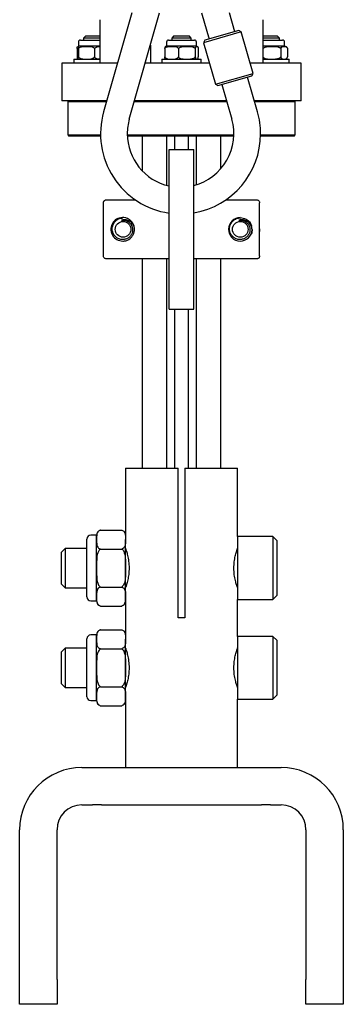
# Model space of a CAD drawing. Header units: inches. Extents: x 22.7 to 77.5, y 10.7 to 108.6.
# Tile 2 of 34: x 23.1 to 26.3, y 24.3 to 34.1. Entities that reach past the tile are written whole.
import ezdxf

# ---------------------------------------------------------------- set-up
doc = ezdxf.new("R2010")
doc.units = ezdxf.units.IN
doc.header["$MEASUREMENT"] = 0

msp = doc.modelspace()

# ---------------------------------------------------------------- linework, layer by layer
at = {"color": 7, "linetype": 'Continuous', "lineweight": 25}
for p, q in [((24.1901, 34.2106), (23.9075, 33.2187)), ((24.165, 33.1453), (24.4685, 34.2106)), ((24.8913, 34.2106), (24.9661, 33.9479)), ((25.2236, 34.0213), (25.1696, 34.2106)), ((23.8719, 33.7053), (23.8719, 34.1428)), ((25.5065, 34.1428), (25.5065, 33.7053)), ((23.7247, 33.9759), (23.705, 33.9562)), ((23.7376, 33.9759), (23.7247, 33.9759)), ((23.8719, 33.9759), (23.7376, 33.9759)), ((24.6105, 33.9759), (24.5908, 33.9562)), ((24.768, 33.9759), (24.6105, 33.9759)), ((24.7877, 33.9562), (24.768, 33.9759)), ((25.2896, 34.0196), (24.9109, 33.9117)), ((25.2652, 34.0332), (24.9245, 33.9361)), ((25.2896, 34.0196), (25.2652, 34.0332)), ((25.4082, 33.6031), (25.2896, 34.0196)), ((25.6538, 33.9759), (25.5065, 33.9759)), ((25.6735, 33.9562), (25.6538, 33.9759)), ((23.6544, 33.9189), (23.6544, 33.8761)), ((23.738, 33.8761), (23.6544, 33.8761)), ((23.6741, 33.9386), (23.8719, 33.9386)), ((23.705, 33.9562), (23.705, 33.9386)), ((23.7212, 33.9562), (23.705, 33.9562)), ((23.8719, 33.9562), (23.7212, 33.9562)), ((23.8719, 33.8761), (23.738, 33.8761)), ((24.3767, 33.8886), (24.3767, 33.7053)), ((24.5402, 33.9189), (24.5402, 33.8761)), ((24.5943, 33.8761), (24.5402, 33.8761)), ((24.5599, 33.9386), (24.8186, 33.9386)), ((24.5908, 33.9562), (24.5908, 33.9386)), ((24.7877, 33.9562), (24.5908, 33.9562)), ((24.8382, 33.8761), (24.5943, 33.8761)), ((24.7877, 33.9386), (24.7877, 33.9562)), ((24.8382, 33.8761), (24.8382, 33.9189)), ((24.9245, 33.9361), (24.9109, 33.9117)), ((24.9109, 33.9117), (25.0296, 33.4952)), ((25.6735, 33.9562), (25.5065, 33.9562)), ((25.5065, 33.9386), (25.7044, 33.9386)), ((25.7241, 33.8761), (25.5065, 33.8761)), ((25.6735, 33.9386), (25.6735, 33.9562)), ((25.7241, 33.8761), (25.7241, 33.9189)), ((23.6415, 33.8533), (23.6415, 33.7694)), ((23.654, 33.8533), (23.654, 33.7694)), ((23.8159, 33.8533), (23.8159, 33.7694)), ((24.5204, 33.8533), (24.5204, 33.7694)), ((24.6592, 33.8533), (24.6592, 33.7694)), ((24.8281, 33.8533), (24.8281, 33.7694)), ((24.8581, 33.8533), (24.8581, 33.7694)), ((25.5075, 33.8533), (25.5075, 33.7694)), ((25.6859, 33.8533), (25.6859, 33.7694)), ((25.7535, 33.8533), (25.7535, 33.7694)), ((23.4892, 33.7053), (23.4892, 33.3303)), ((24.0461, 33.7053), (23.4892, 33.7053)), ((23.6066, 33.7466), (23.6066, 33.7053)), ((23.6066, 33.7466), (23.8719, 33.7466)), ((24.6892, 33.7053), (24.3245, 33.7053)), ((24.4924, 33.7466), (24.4924, 33.7053)), ((24.4924, 33.7466), (24.886, 33.7466)), ((24.9698, 33.7053), (24.6892, 33.7053)), ((24.886, 33.7466), (24.8861, 33.7466)), ((24.8861, 33.7053), (24.8861, 33.7466)), ((25.8892, 33.7053), (25.3782, 33.7053)), ((25.5065, 33.7466), (25.7284, 33.7466)), ((25.7284, 33.7466), (25.7719, 33.7466)), ((25.7719, 33.7053), (25.7719, 33.7466)), ((25.8892, 33.3303), (25.8892, 33.7053)), ((25.0296, 33.4952), (25.4082, 33.6031)), ((25.0539, 33.4817), (25.3947, 33.5788)), ((25.3947, 33.5788), (25.4082, 33.6031)), ((25.0296, 33.4952), (25.0539, 33.4817)), ((25.0956, 33.4936), (25.1948, 33.1453)), ((25.4523, 33.2187), (25.3531, 33.5669)), ((23.9393, 33.3303), (23.4892, 33.3303)), ((23.5589, 33.3303), (23.5475, 33.3188)), ((23.5475, 33.3188), (23.5475, 32.9873)), ((23.936, 33.3188), (23.5475, 33.3188)), ((25.1454, 33.3188), (24.2144, 33.3188)), ((24.6892, 33.3303), (24.2176, 33.3303)), ((25.1421, 33.3303), (24.6892, 33.3303)), ((25.8892, 33.3303), (25.4205, 33.3303)), ((25.831, 33.3188), (25.4238, 33.3188)), ((25.831, 33.3188), (25.8196, 33.3303)), ((25.831, 32.9873), (25.831, 33.3188)), ((23.5475, 32.9873), (23.5589, 32.9759)), ((23.5475, 32.9873), (23.8768, 32.9873)), ((24.1446, 32.9873), (25.2152, 32.9873)), ((25.483, 32.9873), (25.831, 32.9873)), ((25.8196, 32.9759), (25.831, 32.9873)), ((23.8771, 32.9759), (23.5589, 32.9759)), ((25.2148, 32.9759), (24.1449, 32.9759)), ((24.2955, 32.9759), (24.2955, 32.6258)), ((24.5435, 32.4808), (24.5435, 32.9759)), ((24.6191, 32.9759), (24.6191, 32.8403)), ((24.7594, 32.8403), (24.7594, 32.9759)), ((24.835, 32.9759), (24.835, 32.4861)), ((25.0829, 32.6461), (25.0829, 32.9759)), ((25.8196, 32.9759), (25.4827, 32.9759)), ((24.5642, 32.8403), (24.8142, 32.8403)), ((24.5642, 31.2403), (24.5642, 32.8403)), ((24.8142, 31.2403), (24.8142, 32.8403)), ((23.9044, 31.7745), (23.9044, 32.306)), ((23.934, 32.3355), (24.2267, 32.3355)), ((25.1331, 32.3355), (25.4445, 32.3355)), ((25.4741, 31.7745), (25.4741, 32.306)), ((24.5642, 31.745), (23.934, 31.745)), ((24.2955, 31.745), (24.2955, 29.6437)), ((24.5435, 29.6437), (24.5435, 31.745)), ((25.4445, 31.745), (24.8142, 31.745)), ((24.835, 31.745), (24.835, 29.6437)), ((25.0829, 29.6437), (25.0829, 31.745)), ((24.5642, 31.2403), (24.8142, 31.2403)), ((24.6191, 31.2403), (24.6191, 29.6437)), ((24.7594, 29.6437), (24.7594, 31.2403)), ((24.1267, 29.6437), (24.1267, 28.9735)), ((24.1267, 29.6437), (24.6542, 29.6437)), ((24.6542, 28.1437), (24.6542, 29.6437)), ((24.7242, 29.6437), (24.7242, 28.1437)), ((24.7242, 29.6437), (25.2517, 29.6437)), ((25.2517, 28.9587), (25.2517, 29.6437)), ((23.7389, 28.3923), (23.7389, 28.9341)), ((23.8366, 28.9735), (23.7783, 28.9735)), ((23.8366, 28.9293), (23.8366, 28.9735)), ((23.8742, 29.0244), (23.8701, 29.0229)), ((23.8745, 29.0245), (24.0888, 29.0245)), ((24.0911, 29.0237), (24.0891, 29.0244)), ((24.1267, 28.9735), (24.1267, 28.9293)), ((25.6061, 28.9587), (25.2517, 28.9587)), ((25.2517, 28.9587), (25.2517, 28.3288)), ((25.6454, 28.9193), (25.6061, 28.9587)), ((25.6061, 28.9587), (25.6061, 28.3288)), ((23.5195, 28.8406), (23.4801, 28.8012)), ((23.7389, 28.8406), (23.5195, 28.8406)), ((23.5195, 28.8406), (23.5195, 28.4469)), ((23.8366, 28.6437), (23.8366, 28.9293)), ((23.8745, 28.8341), (24.0888, 28.8341)), ((24.1267, 28.6437), (24.1267, 28.9293)), ((24.1273, 28.8406), (24.1267, 28.8406)), ((25.6454, 28.9193), (25.6454, 28.3681)), ((23.4801, 28.8012), (23.4801, 28.4863)), ((23.8366, 28.3582), (23.8366, 28.6437)), ((24.1267, 28.3582), (24.1267, 28.6437)), ((23.4801, 28.4863), (23.5195, 28.4469)), ((23.5195, 28.4469), (23.7389, 28.4469)), ((23.8745, 28.4534), (24.0888, 28.4534)), ((24.1267, 28.4469), (24.1273, 28.4469)), ((23.7389, 28.3534), (23.7389, 28.3923)), ((23.8366, 28.314), (23.8366, 28.3582)), ((24.1267, 28.314), (24.1267, 28.3582)), ((25.6061, 28.3288), (25.6454, 28.3681)), ((23.7783, 28.314), (23.8366, 28.314)), ((23.8715, 28.264), (23.8742, 28.2631)), ((23.8745, 28.263), (24.0888, 28.263)), ((24.0891, 28.2631), (24.0946, 28.2651)), ((24.1267, 28.314), (24.1267, 27.9735)), ((25.2517, 28.3288), (25.6061, 28.3288)), ((25.2517, 27.9587), (25.2517, 28.3288)), ((24.7242, 28.1437), (24.6542, 28.1437)), ((23.8366, 27.9735), (23.7783, 27.9735)), ((23.8366, 27.9293), (23.8366, 27.9735)), ((23.8742, 28.0244), (23.8701, 28.0229)), ((23.8745, 28.0245), (24.0888, 28.0245)), ((24.0911, 28.0237), (24.0891, 28.0244)), ((24.1267, 27.9735), (24.1267, 27.9293)), ((25.6061, 27.9587), (25.2517, 27.9587)), ((25.2517, 27.9587), (25.2517, 27.3288)), ((25.6454, 27.9193), (25.6061, 27.9587)), ((25.6061, 27.9587), (25.6061, 27.3288)), ((23.7389, 27.3923), (23.7389, 27.9341)), ((23.8366, 27.6437), (23.8366, 27.9293)), ((24.1267, 27.6437), (24.1267, 27.9293)), ((25.6454, 27.9193), (25.6454, 27.3681)), ((23.5195, 27.8406), (23.4801, 27.8012)), ((23.4801, 27.8012), (23.4801, 27.4863)), ((23.7389, 27.8406), (23.5195, 27.8406)), ((23.5195, 27.8406), (23.5195, 27.4469)), ((23.8745, 27.8341), (24.0888, 27.8341)), ((24.1273, 27.8406), (24.1267, 27.8406)), ((23.8366, 27.3582), (23.8366, 27.6437)), ((24.1267, 27.3582), (24.1267, 27.6437)), ((23.4801, 27.4863), (23.5195, 27.4469)), ((23.8745, 27.4534), (24.0888, 27.4534)), ((23.5195, 27.4469), (23.7389, 27.4469)), ((23.7389, 27.3534), (23.7389, 27.3923)), ((23.8366, 27.314), (23.8366, 27.3582)), ((24.1267, 27.4469), (24.1273, 27.4469)), ((24.1267, 27.314), (24.1267, 27.3582)), ((25.6061, 27.3288), (25.6454, 27.3681)), ((23.7783, 27.314), (23.8366, 27.314)), ((23.8715, 27.264), (23.8742, 27.2631)), ((23.8745, 27.263), (24.0888, 27.263)), ((24.0891, 27.2631), (24.0946, 27.2651)), ((24.1267, 27.314), (24.1267, 26.6437)), ((25.2517, 27.3288), (25.6061, 27.3288)), ((25.2517, 26.6437), (25.2517, 27.3288)), ((23.6892, 26.6437), (23.7966, 26.6437)), ((23.7966, 26.6437), (23.8858, 26.6437)), ((23.8858, 26.6437), (25.4926, 26.6437)), ((25.4926, 26.6437), (25.5819, 26.6437)), ((25.5819, 26.6437), (25.6892, 26.6437)), ((23.6892, 26.2687), (23.7966, 26.2687)), ((23.8858, 26.2687), (23.7966, 26.2687)), ((23.8858, 26.2687), (25.4926, 26.2687)), ((25.5819, 26.2687), (25.4926, 26.2687)), ((25.5819, 26.2687), (25.6892, 26.2687)), ((23.0642, 24.5187), (23.0642, 26.0187)), ((23.4392, 24.5187), (23.4392, 26.0187)), ((25.9392, 26.0187), (25.9392, 24.5187)), ((26.3142, 26.0187), (26.3142, 24.5187)), ((23.0642, 24.2687), (23.0642, 24.5187)), ((23.4392, 24.5187), (23.4392, 24.2687)), ((25.9392, 24.2687), (25.9392, 24.5187)), ((26.3142, 24.5187), (26.3142, 24.2687)), ((23.4392, 24.2687), (23.0642, 24.2687)), ((26.3142, 24.2687), (25.9392, 24.2687))]:
    msp.add_line(p, q, dxfattribs=at)
at = {"color": 7, "linetype": 'Continuous', "lineweight": 25, "flags": 128}
msp.add_lwpolyline([(25.4741, 32.0088), (25.4762, 32.0268), (25.4741, 32.0717)], dxfattribs=at)
at = {"color": 7, "linetype": 'Continuous', "lineweight": 25}
for centre in [(24.1025, 32.0403), (25.2798, 32.0403)]:
    msp.add_circle(centre, 0.0787, dxfattribs=at)
for centre, radius, start, end in [((23.6741, 33.9189), 0.0197, 90, 180), ((24.5402, 33.8434), 0.0327, 90, 106.51594), ((24.5599, 33.9189), 0.0197, 90, 180), ((24.8186, 33.9189), 0.0197, 0, 90), ((24.8382, 33.8434), 0.0327, 73.51993, 90), ((25.7044, 33.9189), 0.0197, 0, 90), ((25.7241, 33.8434), 0.0327, 53.5257, 90), ((24.5402, 33.7793), 0.0327, 253.51993, 270), ((24.8382, 33.7793), 0.0327, 270, 286.51594), ((25.7241, 33.7793), 0.0327, 270, 306.48084), ((24.6799, 32.9986), 0.8031, 164.09496, 261.72091), ((24.6799, 32.9986), 0.8031, 0, 15.90504), ((24.6799, 32.9986), 0.5354, 164.09496, 180), ((24.6799, 32.9986), 0.5354, 284.53191, 15.90504), ((24.6799, 32.9986), 0.5354, 180, 257.52623), ((24.6799, 32.9986), 0.8031, 279.62968, 0), ((25.2795, 32.0403), 0.1181, 89.84965, 358.47231), ((25.2798, 32.0403), 0.1181, 0, 34.74863), ((23.7783, 28.9341), 0.0394, 90, 180), ((23.8898, 28.9735), 0.0533, 128.75727, 180), ((24.0735, 28.9735), 0.0533, 360, 38.69188), ((23.7783, 28.3534), 0.0394, 180, 270), ((23.8898, 28.314), 0.0533, 180, 234.64728), ((24.0735, 28.314), 0.0533, 306.30385, 360), ((23.7783, 27.9341), 0.0394, 90, 180), ((23.8898, 27.9735), 0.0533, 128.75727, 180), ((24.0735, 27.9735), 0.0533, 360, 38.69188), ((23.7783, 27.3534), 0.0394, 180, 270), ((23.8898, 27.314), 0.0533, 180, 234.64728), ((24.0735, 27.314), 0.0533, 306.30385, 360), ((23.6892, 26.0187), 0.625, 90, 180), ((25.6892, 26.0187), 0.625, 0, 90), ((23.6892, 26.0187), 0.25, 90, 180), ((25.6892, 26.0187), 0.25, 0, 90)]:
    msp.add_arc(centre, radius, start, end, dxfattribs=at)
for points, knots in [([(23.6415, 33.8533), (23.6417, 33.8561), (23.6421, 33.8632), (23.6438, 33.8731), (23.6463, 33.8755), (23.6492, 33.8755), (23.6515, 33.8732), (23.653, 33.8663), (23.6537, 33.8601), (23.6539, 33.855), (23.654, 33.8533)], [0, 0, 0, 0, 0.058172, 0.144984, 0.39625, 0.615589, 0.81728, 0.899708, 0.966128, 1, 1, 1, 1]), ([(23.654, 33.8533), (23.6557, 33.8556), (23.6601, 33.8616), (23.6767, 33.8708), (23.7027, 33.875), (23.7438, 33.8755), (23.7788, 33.8757), (23.8042, 33.865), (23.8119, 33.8594), (23.815, 33.8547), (23.8159, 33.8533)], [0, 0, 0, 0, 0.0461, 0.121389, 0.313989, 0.500151, 0.843553, 0.908262, 0.973432, 1, 1, 1, 1]), ([(23.8159, 33.8533), (23.8179, 33.8561), (23.823, 33.8632), (23.8422, 33.8728), (23.8594, 33.8739), (23.8719, 33.8747)], [0, 0, 0, 0, 0.152296, 0.379574, 1, 1, 1, 1]), ([(24.5204, 33.8533), (24.5219, 33.8556), (24.5257, 33.8616), (24.5398, 33.8708), (24.5621, 33.875), (24.5974, 33.8755), (24.6274, 33.8757), (24.6492, 33.865), (24.6558, 33.8594), (24.6585, 33.8547), (24.6592, 33.8533)], [0, 0, 0, 0, 0.0461, 0.121389, 0.313989, 0.500151, 0.843553, 0.908262, 0.973432, 1, 1, 1, 1]), ([(24.531, 33.8745), (24.5291, 33.8738), (24.5263, 33.8729), (24.523, 33.8663), (24.5213, 33.8601), (24.5206, 33.855), (24.5204, 33.8533)], [0, 0, 0, 0, 0.49563, 0.723158, 0.9065, 1, 1, 1, 1]), ([(24.6592, 33.8533), (24.6615, 33.8561), (24.6673, 33.8632), (24.6898, 33.8731), (24.7233, 33.8755), (24.7633, 33.8755), (24.7936, 33.8732), (24.8136, 33.8663), (24.8232, 33.8601), (24.8268, 33.855), (24.8281, 33.8533)], [0, 0, 0, 0, 0.058172, 0.144984, 0.39625, 0.615589, 0.81728, 0.899708, 0.966128, 1, 1, 1, 1]), ([(24.8281, 33.8533), (24.8285, 33.8561), (24.8295, 33.8632), (24.8335, 33.8731), (24.8394, 33.8755), (24.8466, 33.8755), (24.8519, 33.8732), (24.8555, 33.8663), (24.8572, 33.8601), (24.8578, 33.855), (24.8581, 33.8533)], [0, 0, 0, 0, 0.058172, 0.144984, 0.39625, 0.615589, 0.81728, 0.899708, 0.966128, 1, 1, 1, 1]), ([(25.5075, 33.8533), (25.5099, 33.8561), (25.516, 33.8632), (25.5398, 33.8731), (25.5752, 33.8755), (25.6174, 33.8755), (25.6495, 33.8732), (25.6705, 33.8663), (25.6807, 33.8601), (25.6846, 33.855), (25.6859, 33.8533)], [0, 0, 0, 0, 0.058172, 0.144984, 0.39625, 0.615589, 0.81728, 0.899708, 0.966128, 1, 1, 1, 1]), ([(25.6859, 33.8533), (25.6868, 33.8561), (25.6891, 33.8632), (25.6981, 33.8731), (25.7115, 33.8755), (25.7275, 33.8755), (25.7397, 33.8732), (25.7477, 33.8663), (25.7515, 33.8601), (25.753, 33.855), (25.7535, 33.8533)], [0, 0, 0, 0, 0.058172, 0.144984, 0.39625, 0.615589, 0.81728, 0.899708, 0.966128, 1, 1, 1, 1]), ([(23.6415, 33.7694), (23.6417, 33.7665), (23.6421, 33.7595), (23.6438, 33.7496), (23.6463, 33.7472), (23.6492, 33.7472), (23.6515, 33.7495), (23.653, 33.7564), (23.6537, 33.7626), (23.6539, 33.7677), (23.654, 33.7694)], [0, 0, 0, 0, 0.058172, 0.144984, 0.39625, 0.615589, 0.81728, 0.899708, 0.966128, 1, 1, 1, 1]), ([(23.654, 33.7694), (23.6557, 33.7671), (23.6601, 33.761), (23.6767, 33.7519), (23.7027, 33.7477), (23.7438, 33.7472), (23.7788, 33.747), (23.8042, 33.7577), (23.8119, 33.7633), (23.815, 33.768), (23.8159, 33.7694)], [0, 0, 0, 0, 0.0461, 0.121389, 0.313989, 0.500151, 0.843553, 0.908262, 0.973432, 1, 1, 1, 1]), ([(23.8159, 33.7694), (23.8179, 33.7665), (23.823, 33.7595), (23.8422, 33.7499), (23.8594, 33.7488), (23.8719, 33.748)], [0, 0, 0, 0, 0.152296, 0.379574, 1, 1, 1, 1]), ([(24.5204, 33.7694), (24.5219, 33.7671), (24.5257, 33.761), (24.5398, 33.7519), (24.5621, 33.7477), (24.5974, 33.7472), (24.6274, 33.747), (24.6492, 33.7577), (24.6558, 33.7633), (24.6585, 33.768), (24.6592, 33.7694)], [0, 0, 0, 0, 0.0461, 0.121389, 0.313989, 0.500151, 0.843553, 0.908262, 0.973432, 1, 1, 1, 1]), ([(24.5315, 33.7479), (24.5294, 33.7486), (24.5265, 33.7495), (24.523, 33.7564), (24.5213, 33.7626), (24.5206, 33.7677), (24.5204, 33.7694)], [0, 0, 0, 0, 0.51645, 0.734586, 0.91036, 1, 1, 1, 1]), ([(24.6592, 33.7694), (24.6615, 33.7665), (24.6673, 33.7595), (24.6898, 33.7496), (24.7233, 33.7472), (24.7633, 33.7472), (24.7936, 33.7495), (24.8136, 33.7564), (24.8232, 33.7626), (24.8268, 33.7677), (24.8281, 33.7694)], [0, 0, 0, 0, 0.058172, 0.144984, 0.39625, 0.615589, 0.81728, 0.899708, 0.966128, 1, 1, 1, 1]), ([(24.8281, 33.7694), (24.8285, 33.7665), (24.8295, 33.7595), (24.8335, 33.7496), (24.8394, 33.7472), (24.8466, 33.7472), (24.8519, 33.7495), (24.8555, 33.7564), (24.8572, 33.7626), (24.8578, 33.7677), (24.8581, 33.7694)], [0, 0, 0, 0, 0.058172, 0.144984, 0.39625, 0.615589, 0.81728, 0.899708, 0.966128, 1, 1, 1, 1]), ([(25.5075, 33.7694), (25.5099, 33.7665), (25.516, 33.7595), (25.5398, 33.7496), (25.5752, 33.7472), (25.6174, 33.7472), (25.6495, 33.7495), (25.6705, 33.7564), (25.6807, 33.7626), (25.6846, 33.7677), (25.6859, 33.7694)], [0, 0, 0, 0, 0.058172, 0.144984, 0.39625, 0.615589, 0.81728, 0.899708, 0.966128, 1, 1, 1, 1]), ([(25.6859, 33.7694), (25.6868, 33.7665), (25.6891, 33.7595), (25.6981, 33.7496), (25.7115, 33.7472), (25.7275, 33.7472), (25.7397, 33.7495), (25.7477, 33.7564), (25.7515, 33.7626), (25.753, 33.7677), (25.7535, 33.7694)], [0, 0, 0, 0, 0.058172, 0.144984, 0.39625, 0.615589, 0.81728, 0.899708, 0.966128, 1, 1, 1, 1]), ([(23.9044, 32.306), (23.9047, 32.3093), (23.9053, 32.3159), (23.9104, 32.3248), (23.9179, 32.3314), (23.9262, 32.335), (23.9318, 32.3354), (23.934, 32.3355)], [0, 0, 0, 0, 0.213814, 0.427618, 0.641723, 0.856486, 1, 1, 1, 1]), ([(25.4445, 32.3355), (25.4478, 32.3352), (25.4545, 32.3345), (25.4634, 32.3294), (25.4701, 32.3219), (25.4736, 32.3136), (25.474, 32.3081), (25.4741, 32.306)], [0, 0, 0, 0, 0.215602, 0.431217, 0.646472, 0.86104, 1, 1, 1, 1]), ([(24.0987, 31.9221), (24.0788, 31.9253), (24.0382, 31.9317), (24.0017, 31.9666), (23.9847, 32.0053), (23.9805, 32.0305), (23.9805, 32.0495), (23.9838, 32.0704), (23.9934, 32.0971), (24.0178, 32.1309), (24.0622, 32.1579), (24.1182, 32.1612), (24.1646, 32.141), (24.1931, 32.1143), (24.2112, 32.0818), (24.2184, 32.0469), (24.2151, 32.0128), (24.2034, 31.9826), (24.1824, 31.9542), (24.1485, 31.93), (24.1185, 31.9225), (24.1012, 31.9222), (24.0987, 31.9221)], [0, 0, 0, 0, 0.097532, 0.198315, 0.24128, 0.260977, 0.280795, 0.298947, 0.329142, 0.385376, 0.485287, 0.587681, 0.644286, 0.690004, 0.727625, 0.765411, 0.79931, 0.832445, 0.868093, 0.919124, 0.988362, 1, 1, 1, 1]), ([(24.1568, 32.1152), (24.1649, 32.1086), (24.1811, 32.0954), (24.1957, 32.0667), (24.2006, 32.0349), (24.1947, 32.0026), (24.1785, 31.9737), (24.1532, 31.9514), (24.1217, 31.9383), (24.0872, 31.9364), (24.0534, 31.9458), (24.0244, 31.9661), (24.0032, 31.9952), (23.9925, 32.0299), (23.994, 32.0668), (24.0074, 32.1016), (24.0319, 32.13), (24.0625, 32.1493), (24.0852, 32.1524), (24.0954, 32.1538)], [0, 0, 0, 0, 0.053526, 0.107718, 0.162814, 0.218154, 0.275063, 0.331938, 0.390278, 0.448988, 0.508456, 0.568988, 0.62961, 0.691955, 0.754272, 0.81789, 0.88204, 0.946797, 1, 1, 1, 1]), ([(24.211, 32.0737), (24.2048, 32.0845), (24.1922, 32.1062), (24.1613, 32.1283), (24.1263, 32.1377), (24.1013, 32.1358), (24.0892, 32.132), (24.0879, 32.1316)], [0, 0, 0, 0, 0.249257, 0.503828, 0.74387, 0.972383, 1, 1, 1, 1]), ([(24.0879, 32.1316), (24.0912, 32.132), (24.1047, 32.1337), (24.1295, 32.1311), (24.1477, 32.1205), (24.1568, 32.1152)], [0, 0, 0, 0, 0.136189, 0.565513, 1, 1, 1, 1]), ([(25.3341, 32.1152), (25.3422, 32.1086), (25.3584, 32.0954), (25.373, 32.0667), (25.3779, 32.0349), (25.372, 32.0026), (25.3558, 31.9737), (25.3305, 31.9514), (25.299, 31.9383), (25.2645, 31.9364), (25.2307, 31.9458), (25.2017, 31.9661), (25.1805, 31.9952), (25.1698, 32.0299), (25.1713, 32.0668), (25.1847, 32.1015), (25.2092, 32.1305), (25.242, 32.149), (25.2695, 32.157), (25.2843, 32.1547), (25.2864, 32.1544)], [0, 0, 0, 0, 0.052262, 0.105174, 0.158969, 0.213002, 0.268567, 0.324099, 0.381061, 0.438385, 0.496448, 0.55555, 0.614741, 0.675613, 0.736459, 0.798575, 0.861209, 0.924437, 0.988848, 1, 1, 1, 1]), ([(25.3979, 32.0403), (25.3955, 32.0515), (25.3905, 32.0751), (25.369, 32.1058), (25.3388, 32.1283), (25.3036, 32.1377), (25.2786, 32.1358), (25.2665, 32.132), (25.2652, 32.1316)], [0, 0, 0, 0, 0.18612, 0.392069, 0.598214, 0.792593, 0.977636, 1, 1, 1, 1]), ([(25.2652, 32.1316), (25.2685, 32.132), (25.282, 32.1337), (25.3068, 32.1311), (25.325, 32.1205), (25.3341, 32.1152)], [0, 0, 0, 0, 0.136189, 0.565513, 1, 1, 1, 1]), ([(25.2798, 32.1584), (25.2996, 32.1551), (25.3399, 32.1483), (25.3772, 32.1163), (25.3898, 32.0811), (25.3932, 32.0714)], [0, 0, 0, 0, 0.41306, 0.839888, 1, 1, 1, 1]), ([(25.3979, 32.0403), (25.3976, 32.0241), (25.3973, 32.0074), (25.3884, 31.9942), (25.3881, 31.9938)], [0, 0, 0, 0, 0.968114, 1, 1, 1, 1]), ([(23.934, 31.745), (23.9306, 31.7453), (23.924, 31.746), (23.9151, 31.7511), (23.9084, 31.7586), (23.9049, 31.7669), (23.9045, 31.7724), (23.9044, 31.7745)], [0, 0, 0, 0, 0.215602, 0.431217, 0.646472, 0.86104, 1, 1, 1, 1]), ([(25.4741, 31.7745), (25.4738, 31.7712), (25.4731, 31.7646), (25.4681, 31.7557), (25.4606, 31.7491), (25.4522, 31.7455), (25.4467, 31.7451), (25.4445, 31.745)], [0, 0, 0, 0, 0.213814, 0.427618, 0.641723, 0.856486, 1, 1, 1, 1]), ([(23.8745, 29.0245), (23.8698, 29.0225), (23.8582, 29.0177), (23.8419, 28.9991), (23.8361, 28.9687), (23.8364, 28.9429), (23.8366, 28.9293)], [0, 0, 0, 0, 0.090007, 0.224488, 0.591125, 1, 1, 1, 1]), ([(24.0888, 29.0245), (24.0935, 29.0225), (24.1051, 29.0177), (24.1214, 28.9991), (24.1273, 28.9687), (24.1269, 28.9429), (24.1267, 28.9293)], [0, 0, 0, 0, 0.090007, 0.224488, 0.591125, 1, 1, 1, 1]), ([(23.8745, 28.8341), (23.8698, 28.8302), (23.8582, 28.8206), (23.8419, 28.7834), (23.8361, 28.7226), (23.8364, 28.671), (23.8366, 28.6437)], [0, 0, 0, 0, 0.090007, 0.224488, 0.591125, 1, 1, 1, 1]), ([(23.8366, 28.9293), (23.8366, 28.926), (23.8366, 28.9117), (23.8366, 28.8865), (23.8418, 28.8604), (23.8556, 28.8439), (23.8654, 28.8373), (23.8724, 28.8349), (23.8745, 28.8341)], [0, 0, 0, 0, 0.099457, 0.428508, 0.757342, 0.873681, 0.960848, 1, 1, 1, 1]), ([(24.1267, 28.9293), (24.1267, 28.926), (24.1267, 28.9117), (24.1267, 28.8865), (24.1215, 28.8604), (24.1077, 28.8439), (24.0979, 28.8373), (24.0909, 28.8349), (24.0888, 28.8341)], [0, 0, 0, 0, 0.099457, 0.428508, 0.757342, 0.873681, 0.960848, 1, 1, 1, 1]), ([(24.0888, 28.8341), (24.0935, 28.8302), (24.1051, 28.8206), (24.1214, 28.7834), (24.1273, 28.7226), (24.1269, 28.671), (24.1267, 28.6437)], [0, 0, 0, 0, 0.090007, 0.224488, 0.591125, 1, 1, 1, 1]), ([(24.1274, 28.8402), (24.1276, 28.8399), (24.1278, 28.8392), (24.1363, 28.8142), (24.1483, 28.7714), (24.1602, 28.7123), (24.162, 28.6666), (24.1629, 28.6437)], [0, 0, 0, 0, 0.151432, 0.353146, 0.562896, 0.782072, 1, 1, 1, 1]), ([(25.2508, 28.4479), (25.251, 28.4474), (25.2515, 28.4459), (25.2446, 28.4657), (25.2332, 28.504), (25.221, 28.5598), (25.2144, 28.6254), (25.2165, 28.6915), (25.2255, 28.7511), (25.2378, 28.8002), (25.2492, 28.8353), (25.2509, 28.8399), (25.2517, 28.8422)], [0, 0, 0, 0, 0.05171, 0.15239, 0.255918, 0.364728, 0.473508, 0.576049, 0.676199, 0.781165, 0.89088, 1, 1, 1, 1]), ([(23.8366, 28.6437), (23.8366, 28.6371), (23.8366, 28.6085), (23.8366, 28.5582), (23.8418, 28.5059), (23.8556, 28.473), (23.8654, 28.4597), (23.8724, 28.4549), (23.8745, 28.4534)], [0, 0, 0, 0, 0.099457, 0.428508, 0.757342, 0.873681, 0.960848, 1, 1, 1, 1]), ([(24.1267, 28.6437), (24.1267, 28.6371), (24.1267, 28.6085), (24.1267, 28.5582), (24.1215, 28.5059), (24.1077, 28.473), (24.0979, 28.4597), (24.0909, 28.4549), (24.0888, 28.4534)], [0, 0, 0, 0, 0.099457, 0.428508, 0.757342, 0.873681, 0.960848, 1, 1, 1, 1]), ([(24.1629, 28.6437), (24.1621, 28.6222), (24.1605, 28.5792), (24.1495, 28.5213), (24.1373, 28.4761), (24.1279, 28.4485), (24.1276, 28.4477), (24.1275, 28.4474)], [0, 0, 0, 0, 0.20559, 0.410859, 0.624348, 0.844041, 1, 1, 1, 1]), ([(23.8745, 28.4534), (23.8714, 28.4522), (23.8624, 28.4489), (23.8493, 28.4378), (23.834, 28.4072), (23.8355, 28.3792), (23.8366, 28.3582)], [0, 0, 0, 0, 0.058856, 0.165692, 0.374647, 1, 1, 1, 1]), ([(24.0888, 28.4534), (24.092, 28.4522), (24.1009, 28.4489), (24.114, 28.4378), (24.1293, 28.4072), (24.1278, 28.3792), (24.1267, 28.3582)], [0, 0, 0, 0, 0.058856, 0.165692, 0.374647, 1, 1, 1, 1]), ([(23.8366, 28.3582), (23.8361, 28.3404), (23.8353, 28.3137), (23.8456, 28.2826), (23.8605, 28.2688), (23.8705, 28.2642), (23.8742, 28.2631), (23.8745, 28.263)], [0, 0, 0, 0, 0.532584, 0.800577, 0.935246, 0.994216, 1, 1, 1, 1]), ([(24.1267, 28.3582), (24.1272, 28.3404), (24.128, 28.3137), (24.1177, 28.2826), (24.1028, 28.2688), (24.0928, 28.2642), (24.0891, 28.2631), (24.0888, 28.263)], [0, 0, 0, 0, 0.532584, 0.800577, 0.935246, 0.994216, 1, 1, 1, 1]), ([(23.8745, 28.0245), (23.8698, 28.0225), (23.8582, 28.0177), (23.8419, 27.9991), (23.8361, 27.9687), (23.8364, 27.9429), (23.8366, 27.9293)], [0, 0, 0, 0, 0.090007, 0.224488, 0.591125, 1, 1, 1, 1]), ([(24.0888, 28.0245), (24.0935, 28.0225), (24.1051, 28.0177), (24.1214, 27.9991), (24.1273, 27.9687), (24.1269, 27.9429), (24.1267, 27.9293)], [0, 0, 0, 0, 0.090007, 0.224488, 0.591125, 1, 1, 1, 1]), ([(23.8366, 27.9293), (23.8366, 27.926), (23.8366, 27.9117), (23.8366, 27.8865), (23.8418, 27.8604), (23.8556, 27.8439), (23.8654, 27.8373), (23.8724, 27.8349), (23.8745, 27.8341)], [0, 0, 0, 0, 0.099457, 0.428508, 0.757342, 0.873681, 0.960848, 1, 1, 1, 1]), ([(24.1267, 27.9293), (24.1267, 27.926), (24.1267, 27.9117), (24.1267, 27.8865), (24.1215, 27.8604), (24.1077, 27.8439), (24.0979, 27.8373), (24.0909, 27.8349), (24.0888, 27.8341)], [0, 0, 0, 0, 0.099457, 0.428508, 0.757342, 0.873681, 0.960848, 1, 1, 1, 1]), ([(23.8745, 27.8341), (23.8698, 27.8302), (23.8582, 27.8206), (23.8419, 27.7834), (23.8361, 27.7226), (23.8364, 27.671), (23.8366, 27.6437)], [0, 0, 0, 0, 0.090007, 0.224488, 0.591125, 1, 1, 1, 1]), ([(24.0888, 27.8341), (24.0935, 27.8302), (24.1051, 27.8206), (24.1214, 27.7834), (24.1273, 27.7226), (24.1269, 27.671), (24.1267, 27.6437)], [0, 0, 0, 0, 0.090007, 0.224488, 0.591125, 1, 1, 1, 1]), ([(24.1274, 27.8402), (24.1276, 27.8399), (24.1278, 27.8392), (24.1363, 27.8142), (24.1483, 27.7714), (24.1602, 27.7123), (24.162, 27.6666), (24.1629, 27.6437)], [0, 0, 0, 0, 0.151432, 0.353146, 0.562896, 0.782072, 1, 1, 1, 1]), ([(25.2508, 27.4479), (25.251, 27.4474), (25.2515, 27.4459), (25.2446, 27.4657), (25.2332, 27.504), (25.221, 27.5598), (25.2144, 27.6254), (25.2165, 27.6915), (25.2255, 27.7511), (25.2378, 27.8002), (25.2492, 27.8353), (25.2509, 27.8399), (25.2517, 27.8422)], [0, 0, 0, 0, 0.05171, 0.15239, 0.255918, 0.364728, 0.473508, 0.576049, 0.676199, 0.781165, 0.89088, 1, 1, 1, 1]), ([(23.8366, 27.6437), (23.8366, 27.6371), (23.8366, 27.6085), (23.8366, 27.5582), (23.8418, 27.5059), (23.8556, 27.473), (23.8654, 27.4597), (23.8724, 27.4549), (23.8745, 27.4534)], [0, 0, 0, 0, 0.099457, 0.428508, 0.757342, 0.873681, 0.960848, 1, 1, 1, 1]), ([(24.1267, 27.6437), (24.1267, 27.6371), (24.1267, 27.6085), (24.1267, 27.5582), (24.1215, 27.5059), (24.1077, 27.473), (24.0979, 27.4597), (24.0909, 27.4549), (24.0888, 27.4534)], [0, 0, 0, 0, 0.099457, 0.428508, 0.757342, 0.873681, 0.960848, 1, 1, 1, 1]), ([(24.1629, 27.6437), (24.1621, 27.6222), (24.1605, 27.5792), (24.1495, 27.5213), (24.1373, 27.4761), (24.1279, 27.4485), (24.1276, 27.4477), (24.1275, 27.4474)], [0, 0, 0, 0, 0.20559, 0.410859, 0.624348, 0.844041, 1, 1, 1, 1]), ([(23.8745, 27.4534), (23.8714, 27.4522), (23.8624, 27.4489), (23.8493, 27.4378), (23.834, 27.4072), (23.8355, 27.3792), (23.8366, 27.3582)], [0, 0, 0, 0, 0.058856, 0.165692, 0.374647, 1, 1, 1, 1]), ([(24.0888, 27.4534), (24.092, 27.4522), (24.1009, 27.4489), (24.114, 27.4378), (24.1293, 27.4072), (24.1278, 27.3792), (24.1267, 27.3582)], [0, 0, 0, 0, 0.058856, 0.165692, 0.374647, 1, 1, 1, 1]), ([(23.8366, 27.3582), (23.8361, 27.3404), (23.8353, 27.3137), (23.8456, 27.2826), (23.8605, 27.2688), (23.8705, 27.2642), (23.8742, 27.2631), (23.8745, 27.263)], [0, 0, 0, 0, 0.532584, 0.800577, 0.935246, 0.994216, 1, 1, 1, 1]), ([(24.1267, 27.3582), (24.1272, 27.3404), (24.128, 27.3137), (24.1177, 27.2826), (24.1028, 27.2688), (24.0928, 27.2642), (24.0891, 27.2631), (24.0888, 27.263)], [0, 0, 0, 0, 0.532584, 0.800577, 0.935246, 0.994216, 1, 1, 1, 1])]:
    msp.add_open_spline(points, degree=3, knots=knots, dxfattribs=at)

doc.saveas('drawing.dxf')
